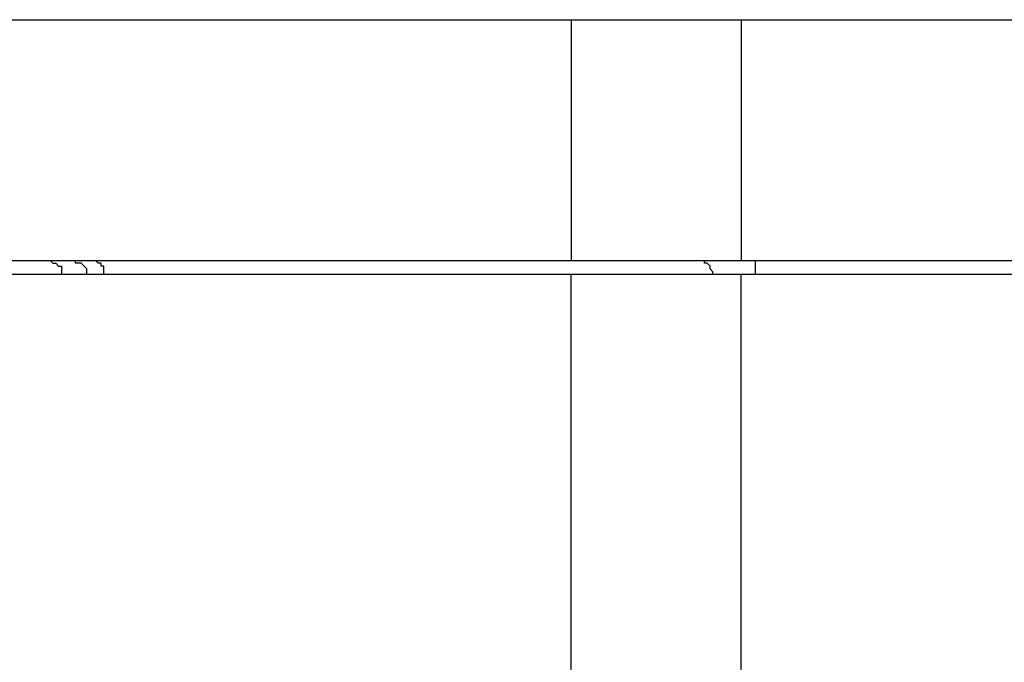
# Model space of a CAD drawing. Header units: millimetres. Extents: x 83 to 342, y -217 to -63.
# Tile 11 of 43: x 95.69 to 104.27, y -86.98 to -81.37. Entities that reach past the tile are written whole.
import ezdxf

# ---------------------------------------------------------------- set-up
doc = ezdxf.new("R2010")
doc.units = ezdxf.units.MM
doc.header["$MEASUREMENT"] = 0
doc.layers.add('Capa 1', color=7, linetype='Continuous', lineweight=0)

msp = doc.modelspace()

# ---------------------------------------------------------------- linework, layer by layer
at = {"layer": 'Capa 1', "color": 18, "lineweight": 25, "true_color": 0x010101}
for points in [[(94.9142, -81.3736), (94.9142, -81.3736), (100.4952, -81.3736), (100.4952, -81.3736)], [(100.4952, -81.3736), (100.4952, -81.3736), (100.4952, -83.4727), (100.4952, -83.4727)], [(101.9768, -81.3736), (101.9768, -81.3736), (101.9768, -83.4727), (101.9768, -83.4727)], [(101.9768, -81.3736), (101.9768, -81.3736), (179.3198, -81.3736), (179.3198, -81.3736)], [(94.8895, -83.4727), (94.8895, -83.4727), (100.4952, -83.4727), (100.4952, -83.4727)], [(101.9768, -83.4727), (101.9768, -83.4727), (179.3198, -83.4727), (179.3198, -83.4727)], [(100.4952, -83.5961), (100.4952, -83.5961), (94.8895, -83.5961), (94.8895, -83.5961)], [(96.0502, -83.5961), (96.0502, -83.5961), (96.0502, -83.5961), (96.0502, -83.5961)], [(96.2724, -83.5961), (96.2724, -83.5961), (96.2724, -83.5961), (96.2724, -83.5961)], [(101.7299, -83.5961), (101.7299, -83.5961), (96.4206, -83.5961), (96.4206, -83.5961)], [(96.4206, -83.5961), (96.4206, -83.5961), (96.4206, -83.5961), (96.4206, -83.5961)], [(100.4952, -157.309), (100.4952, -157.309), (100.4952, -83.5961), (100.4952, -83.5961)], [(101.7299, -83.5961), (101.7299, -83.5961), (101.7299, -83.5961), (101.7299, -83.5961)], [(101.9768, -157.309), (101.9768, -157.309), (101.9768, -83.5961), (101.9768, -83.5961)], [(116.1268, -83.5961), (116.1268, -83.5961), (101.9768, -83.5961), (101.9768, -83.5961)], [(129.931, -83.5961), (129.931, -83.5961), (102.1003, -83.5961), (102.1003, -83.5961)], [(102.1003, -83.5961), (102.1003, -83.5961), (102.1003, -83.5961), (102.1003, -83.5961)]]:
    msp.add_open_spline(points, degree=3, dxfattribs=at)
for points, knots in [([(100.4952, -81.3736), (100.4952, -81.3736), (100.6434, -81.3736), (100.6434, -81.3736), (100.6434, -81.3736), (100.8162, -81.3736), (100.8162, -81.3736), (100.8162, -81.3736), (100.9891, -81.3736), (100.9891, -81.3736), (100.9891, -81.3736), (101.1619, -81.3736), (101.1619, -81.3736), (101.1619, -81.3736), (101.3595, -81.3736), (101.3595, -81.3736), (101.3595, -81.3736), (101.557, -81.3736), (101.557, -81.3736), (101.557, -81.3736), (101.7546, -81.3736), (101.7546, -81.3736), (101.7546, -81.3736), (101.9768, -81.3736), (101.9768, -81.3736)], [0, 0, 0, 0, 1, 1, 1, 2, 2, 2, 3, 3, 3, 4, 4, 4, 5, 5, 5, 6, 6, 6, 7, 7, 7, 8, 8, 8, 8]), ([(95.9514, -83.4727), (95.9514, -83.4727), (95.9761, -83.4974), (95.9761, -83.4974), (95.9761, -83.4974), (96.0008, -83.4974), (96.0008, -83.4974), (96.0008, -83.4974), (96.0255, -83.5221), (96.0255, -83.5221), (96.0255, -83.5221), (96.0502, -83.5221), (96.0502, -83.5221), (96.0502, -83.5221), (96.0502, -83.5467), (96.0502, -83.5467), (96.0502, -83.5467), (96.0502, -83.5714), (96.0502, -83.5714), (96.0502, -83.5714), (96.0502, -83.5961), (96.0502, -83.5961)], [0, 0, 0, 0, 1, 1, 1, 2, 2, 2, 3, 3, 3, 4, 4, 4, 5, 5, 5, 6, 6, 6, 7, 7, 7, 7]), ([(96.2724, -83.5961), (96.2724, -83.5961), (96.2724, -83.5714), (96.2724, -83.5714), (96.2724, -83.5714), (96.2724, -83.5467), (96.2724, -83.5467), (96.2724, -83.5467), (96.2477, -83.5221), (96.2477, -83.5221), (96.2477, -83.5221), (96.223, -83.4974), (96.223, -83.4974), (96.223, -83.4974), (96.1984, -83.4974), (96.1984, -83.4974), (96.1984, -83.4974), (96.1737, -83.4974), (96.1737, -83.4974), (96.1737, -83.4974), (96.1737, -83.4727), (96.1737, -83.4727)], [0, 0, 0, 0, 1, 1, 1, 2, 2, 2, 3, 3, 3, 4, 4, 4, 5, 5, 5, 6, 6, 6, 7, 7, 7, 7]), ([(96.4206, -83.5961), (96.4206, -83.5961), (96.4206, -83.5714), (96.4206, -83.5714), (96.4206, -83.5714), (96.4206, -83.5467), (96.4206, -83.5467), (96.4206, -83.5467), (96.4206, -83.5221), (96.4206, -83.5221), (96.4206, -83.5221), (96.3959, -83.5221), (96.3959, -83.5221), (96.3959, -83.5221), (96.3959, -83.4974), (96.3959, -83.4974), (96.3959, -83.4974), (96.3712, -83.4974), (96.3712, -83.4974), (96.3712, -83.4974), (96.3465, -83.4727), (96.3465, -83.4727)], [0, 0, 0, 0, 1, 1, 1, 2, 2, 2, 3, 3, 3, 4, 4, 4, 5, 5, 5, 6, 6, 6, 7, 7, 7, 7]), ([(100.4952, -83.4727), (100.4952, -83.4727), (100.6434, -83.4727), (100.6434, -83.4727), (100.6434, -83.4727), (100.7915, -83.4727), (100.7915, -83.4727), (100.7915, -83.4727), (100.9891, -83.4727), (100.9891, -83.4727), (100.9891, -83.4727), (101.1619, -83.4727), (101.1619, -83.4727), (101.1619, -83.4727), (101.3595, -83.4727), (101.3595, -83.4727), (101.3595, -83.4727), (101.557, -83.4727), (101.557, -83.4727), (101.557, -83.4727), (101.7546, -83.4727), (101.7546, -83.4727), (101.7546, -83.4727), (101.9768, -83.4727), (101.9768, -83.4727)], [0, 0, 0, 0, 1, 1, 1, 2, 2, 2, 3, 3, 3, 4, 4, 4, 5, 5, 5, 6, 6, 6, 7, 7, 7, 8, 8, 8, 8]), ([(101.7299, -83.5961), (101.7299, -83.5961), (101.7299, -83.5714), (101.7299, -83.5714), (101.7299, -83.5714), (101.7052, -83.5467), (101.7052, -83.5467), (101.7052, -83.5467), (101.7052, -83.5221), (101.7052, -83.5221), (101.7052, -83.5221), (101.6805, -83.4974), (101.6805, -83.4974), (101.6805, -83.4974), (101.6558, -83.4974), (101.6558, -83.4974), (101.6558, -83.4974), (101.6558, -83.4727), (101.6558, -83.4727)], [0, 0, 0, 0, 1, 1, 1, 2, 2, 2, 3, 3, 3, 4, 4, 4, 5, 5, 5, 6, 6, 6, 6]), ([(102.1003, -83.5961), (102.1003, -83.5961), (102.1003, -83.5714), (102.1003, -83.5714), (102.1003, -83.5714), (102.1003, -83.5467), (102.1003, -83.5467), (102.1003, -83.5467), (102.1003, -83.5221), (102.1003, -83.5221), (102.1003, -83.5221), (102.1003, -83.4974), (102.1003, -83.4974), (102.1003, -83.4974), (102.1003, -83.4727), (102.1003, -83.4727)], [0, 0, 0, 0, 1, 1, 1, 2, 2, 2, 3, 3, 3, 4, 4, 4, 5, 5, 5, 5]), ([(96.2724, -83.5961), (96.2724, -83.5961), (96.223, -83.5961), (96.223, -83.5961), (96.223, -83.5961), (96.149, -83.5961), (96.149, -83.5961), (96.149, -83.5961), (96.0996, -83.5961), (96.0996, -83.5961), (96.0996, -83.5961), (96.0749, -83.5961), (96.0749, -83.5961), (96.0749, -83.5961), (96.0502, -83.5961), (96.0502, -83.5961)], [0, 0, 0, 0, 1, 1, 1, 2, 2, 2, 3, 3, 3, 4, 4, 4, 5, 5, 5, 5]), ([(96.4206, -83.5961), (96.4206, -83.5961), (96.3465, -83.5961), (96.3465, -83.5961), (96.3465, -83.5961), (96.2971, -83.5961), (96.2971, -83.5961), (96.2971, -83.5961), (96.2724, -83.5961), (96.2724, -83.5961)], [0, 0, 0, 0, 1, 1, 1, 2, 2, 2, 3, 3, 3, 3]), ([(101.9768, -83.5961), (101.9768, -83.5961), (101.7546, -83.5961), (101.7546, -83.5961), (101.7546, -83.5961), (101.557, -83.5961), (101.557, -83.5961), (101.557, -83.5961), (101.3595, -83.5961), (101.3595, -83.5961), (101.3595, -83.5961), (101.1619, -83.5961), (101.1619, -83.5961), (101.1619, -83.5961), (100.9891, -83.5961), (100.9891, -83.5961), (100.9891, -83.5961), (100.7915, -83.5961), (100.7915, -83.5961), (100.7915, -83.5961), (100.6434, -83.5961), (100.6434, -83.5961), (100.6434, -83.5961), (100.4952, -83.5961), (100.4952, -83.5961)], [0, 0, 0, 0, 1, 1, 1, 2, 2, 2, 3, 3, 3, 4, 4, 4, 5, 5, 5, 6, 6, 6, 7, 7, 7, 8, 8, 8, 8]), ([(102.1003, -83.5961), (102.1003, -83.5961), (101.9768, -83.5961), (101.9768, -83.5961), (101.9768, -83.5961), (101.9028, -83.5961), (101.9028, -83.5961), (101.9028, -83.5961), (101.804, -83.5961), (101.804, -83.5961), (101.804, -83.5961), (101.7299, -83.5961), (101.7299, -83.5961)], [0, 0, 0, 0, 1, 1, 1, 2, 2, 2, 3, 3, 3, 4, 4, 4, 4])]:
    msp.add_open_spline(points, degree=3, knots=knots, dxfattribs=at)

doc.saveas('drawing.dxf')
